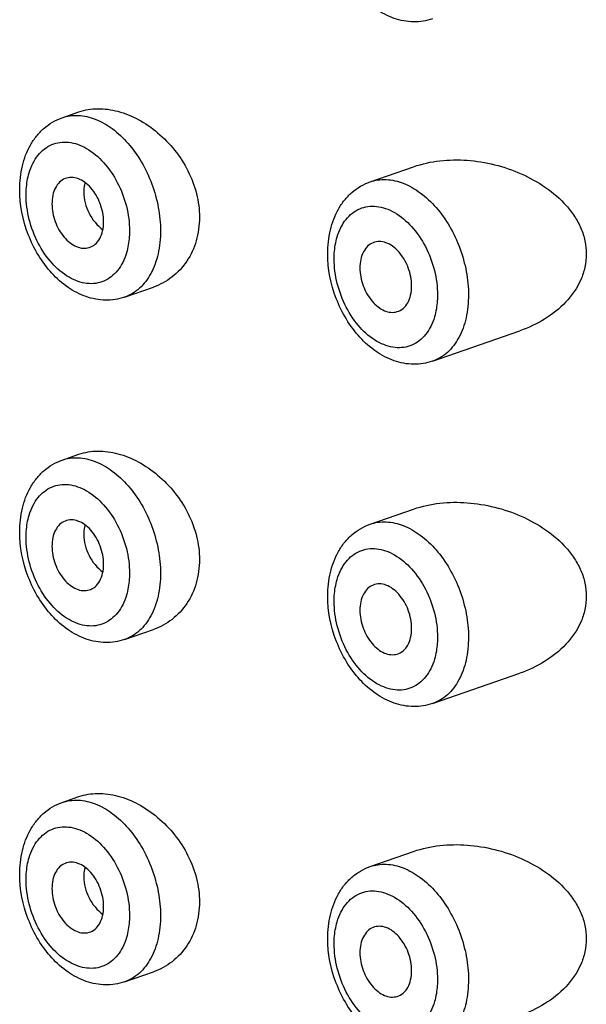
# Model space of a CAD drawing. Header units: millimetres. Extents: x 40 to 1114, y -1754 to 807.
# Tile 10 of 21: x 167 to 175, y -699 to -685. Entities that reach past the tile are written whole.
import ezdxf

# ---------------------------------------------------------------- set-up
doc = ezdxf.new("R2010")
doc.units = ezdxf.units.MM
doc.header["$LTSCALE"] = 23.1
doc.layers.get('0').update_dxf_attribs({"linetype": 'CONTINUOUS'})

msp = doc.modelspace()

# ---------------------------------------------------------------- linework, layer by layer
at = {"color": 7, "linetype": 'CONTINUOUS'}
for p, q in [((167.686, -686.727), (167.917, -686.647)), ((171.9, -687.605), (172.497, -687.397)), ((168.542, -689.182), (168.939, -689.044)), ((172.756, -690.06), (173.95, -689.644)), ((167.686, -691.414), (167.917, -691.333)), ((171.9, -692.291), (172.497, -692.083)), ((168.542, -693.869), (168.939, -693.73)), ((172.756, -694.746), (173.95, -694.33)), ((167.686, -696.1), (167.917, -696.02)), ((171.9, -696.978), (172.497, -696.769)), ((168.542, -698.555), (168.939, -698.417))]:
    msp.add_line(p, q, dxfattribs=at)
for points, knots in [([(172.756, -685.373), (172.673, -685.402), (172.493, -685.43), (172.222, -685.378), (171.971, -685.246), (171.751, -685.05), (171.568, -684.802), (171.384, -684.426), (171.321, -684.108), (171.321, -683.899)], [0, 0, 0, 0, 0.11225, 0.226357, 0.34468, 0.46905, 0.599467, 0.733889, 1, 1, 1, 1]), ([(167.917, -686.647), (167.999, -686.618), (168.18, -686.589), (168.46, -686.629), (168.74, -686.744), (169.004, -686.926), (169.236, -687.165), (169.419, -687.449), (169.537, -687.762), (169.566, -687.982), (169.566, -688.089)], [0, 0, 0, 0, 0.104404, 0.216488, 0.33753, 0.466299, 0.600138, 0.735805, 0.870023, 1, 1, 1, 1]), ([(167.107, -687.708), (167.107, -687.6), (167.128, -687.389), (167.22, -687.143), (167.333, -686.976), (167.434, -686.869), (167.552, -686.784), (167.64, -686.743), (167.686, -686.727)], [0, 0, 0, 0, 0.266778, 0.51922, 0.641481, 0.76189, 0.881193, 1, 1, 1, 1]), ([(172.497, -687.397), (172.729, -687.316), (173.113, -687.279), (173.608, -687.36), (173.972, -687.484), (174.307, -687.669), (174.549, -687.876), (174.701, -688.073), (174.79, -688.236), (174.846, -688.41), (174.859, -688.531), (174.859, -688.591)], [0, 0, 0, 0, 0.246278, 0.373681, 0.501856, 0.629542, 0.755502, 0.817648, 0.87906, 0.939782, 1, 1, 1, 1]), ([(167.727, -687.56), (167.7, -687.571), (167.647, -687.606), (167.59, -687.687), (167.555, -687.79), (167.548, -687.866), (167.548, -687.906)], [0, 0, 0, 0, 0.21571, 0.449951, 0.711385, 1, 1, 1, 1]), ([(168.255, -688.152), (168.255, -688.067), (168.229, -687.938), (168.157, -687.786), (168.085, -687.686), (168.001, -687.608), (167.909, -687.557), (167.815, -687.538), (167.754, -687.549), (167.727, -687.56)], [0, 0, 0, 0, 0.281337, 0.424077, 0.560805, 0.687316, 0.801421, 0.904053, 1, 1, 1, 1]), ([(168, -687.613), (167.997, -687.623), (167.988, -687.666), (167.984, -687.71), (167.984, -687.743)], [0, 0, 0, 0, 0.243463, 1, 1, 1, 1]), ([(171.321, -688.586), (171.321, -688.478), (171.343, -688.267), (171.435, -688.02), (171.547, -687.853), (171.648, -687.747), (171.767, -687.661), (171.855, -687.621), (171.9, -687.605)], [0, 0, 0, 0, 0.266778, 0.51922, 0.641481, 0.76189, 0.881193, 1, 1, 1, 1]), ([(168.542, -689.182), (168.458, -689.211), (168.278, -689.239), (168.008, -689.187), (167.757, -689.055), (167.536, -688.859), (167.353, -688.611), (167.17, -688.235), (167.107, -687.917), (167.107, -687.708)], [0, 0, 0, 0, 0.11225, 0.226357, 0.34468, 0.46905, 0.599467, 0.733889, 1, 1, 1, 1]), ([(167.984, -687.743), (167.984, -687.842), (168.035, -688.041), (168.165, -688.202), (168.245, -688.26)], [0, 0, 0, 0, 0.501091, 1, 1, 1, 1]), ([(167.548, -687.906), (167.548, -687.988), (167.58, -688.152), (167.68, -688.332), (167.79, -688.44), (167.878, -688.493), (167.969, -688.518), (168.029, -688.512), (168.056, -688.504)], [0, 0, 0, 0, 0.279436, 0.557159, 0.684411, 0.799841, 0.903775, 1, 1, 1, 1]), ([(168.056, -688.504), (168.086, -688.495), (168.144, -688.463), (168.208, -688.381), (168.247, -688.273), (168.255, -688.194), (168.255, -688.152)], [0, 0, 0, 0, 0.215633, 0.448413, 0.709603, 1, 1, 1, 1]), ([(169.566, -688.089), (169.566, -688.198), (169.538, -688.41), (169.408, -688.696), (169.203, -688.918), (169.029, -689.012), (168.939, -689.044)], [0, 0, 0, 0, 0.267497, 0.520909, 0.763255, 1, 1, 1, 1]), ([(171.942, -688.438), (171.914, -688.449), (171.862, -688.484), (171.804, -688.565), (171.769, -688.668), (171.762, -688.743), (171.762, -688.783)], [0, 0, 0, 0, 0.21571, 0.449951, 0.711385, 1, 1, 1, 1]), ([(172.469, -689.029), (172.469, -688.945), (172.444, -688.816), (172.371, -688.663), (172.299, -688.563), (172.215, -688.485), (172.123, -688.435), (172.029, -688.416), (171.969, -688.427), (171.942, -688.438)], [0, 0, 0, 0, 0.281337, 0.424077, 0.560805, 0.687316, 0.801421, 0.904053, 1, 1, 1, 1]), ([(172.756, -690.06), (172.673, -690.089), (172.493, -690.117), (172.222, -690.065), (171.971, -689.933), (171.751, -689.736), (171.568, -689.488), (171.384, -689.112), (171.321, -688.795), (171.321, -688.586)], [0, 0, 0, 0, 0.11225, 0.226357, 0.34468, 0.46905, 0.599467, 0.733889, 1, 1, 1, 1]), ([(174.859, -688.591), (174.859, -688.651), (174.846, -688.773), (174.769, -689.006), (174.59, -689.263), (174.296, -689.496), (174.068, -689.602), (173.95, -689.644)], [0, 0, 0, 0, 0.123038, 0.24632, 0.494204, 0.745707, 1, 1, 1, 1]), ([(171.762, -688.783), (171.762, -688.865), (171.794, -689.03), (171.894, -689.209), (172.004, -689.317), (172.092, -689.371), (172.183, -689.395), (172.244, -689.39), (172.271, -689.381)], [0, 0, 0, 0, 0.279436, 0.557159, 0.684411, 0.799841, 0.903775, 1, 1, 1, 1]), ([(172.271, -689.381), (172.3, -689.373), (172.359, -689.34), (172.423, -689.258), (172.462, -689.151), (172.469, -689.071), (172.469, -689.029)], [0, 0, 0, 0, 0.215633, 0.448413, 0.709603, 1, 1, 1, 1]), ([(167.917, -691.333), (167.999, -691.305), (168.18, -691.276), (168.46, -691.316), (168.74, -691.431), (169.004, -691.613), (169.236, -691.852), (169.419, -692.135), (169.537, -692.448), (169.566, -692.668), (169.566, -692.776)], [0, 0, 0, 0, 0.104404, 0.216488, 0.33753, 0.466299, 0.600138, 0.735805, 0.870023, 1, 1, 1, 1]), ([(167.107, -692.395), (167.107, -692.287), (167.128, -692.076), (167.22, -691.829), (167.333, -691.662), (167.434, -691.556), (167.552, -691.47), (167.64, -691.429), (167.686, -691.414)], [0, 0, 0, 0, 0.266778, 0.51922, 0.641481, 0.76189, 0.881193, 1, 1, 1, 1]), ([(172.497, -692.083), (172.729, -692.002), (173.113, -691.966), (173.608, -692.047), (173.972, -692.171), (174.307, -692.355), (174.549, -692.562), (174.701, -692.76), (174.79, -692.922), (174.846, -693.096), (174.859, -693.217), (174.859, -693.277)], [0, 0, 0, 0, 0.246278, 0.373681, 0.501856, 0.629542, 0.755502, 0.817648, 0.87906, 0.939782, 1, 1, 1, 1]), ([(167.727, -692.247), (167.7, -692.258), (167.647, -692.293), (167.59, -692.374), (167.555, -692.477), (167.548, -692.552), (167.548, -692.592)], [0, 0, 0, 0, 0.21571, 0.449951, 0.711385, 1, 1, 1, 1]), ([(168.255, -692.838), (168.255, -692.754), (168.229, -692.625), (168.157, -692.472), (168.085, -692.372), (168.001, -692.294), (167.909, -692.244), (167.815, -692.225), (167.754, -692.236), (167.727, -692.247)], [0, 0, 0, 0, 0.281337, 0.424077, 0.560805, 0.687316, 0.801421, 0.904053, 1, 1, 1, 1]), ([(168, -692.299), (167.997, -692.31), (167.988, -692.352), (167.984, -692.396), (167.984, -692.429)], [0, 0, 0, 0, 0.243463, 1, 1, 1, 1]), ([(171.321, -693.272), (171.321, -693.164), (171.343, -692.953), (171.435, -692.707), (171.547, -692.54), (171.648, -692.433), (171.767, -692.348), (171.855, -692.307), (171.9, -692.291)], [0, 0, 0, 0, 0.266778, 0.51922, 0.641481, 0.76189, 0.881193, 1, 1, 1, 1]), ([(168.542, -693.869), (168.458, -693.898), (168.278, -693.926), (168.008, -693.874), (167.757, -693.742), (167.536, -693.545), (167.353, -693.297), (167.17, -692.921), (167.107, -692.604), (167.107, -692.395)], [0, 0, 0, 0, 0.11225, 0.226357, 0.34468, 0.46905, 0.599467, 0.733889, 1, 1, 1, 1]), ([(167.984, -692.429), (167.984, -692.528), (168.035, -692.728), (168.165, -692.888), (168.245, -692.946)], [0, 0, 0, 0, 0.501091, 1, 1, 1, 1]), ([(167.548, -692.592), (167.548, -692.674), (167.58, -692.839), (167.68, -693.018), (167.79, -693.126), (167.878, -693.18), (167.969, -693.204), (168.029, -693.199), (168.056, -693.19)], [0, 0, 0, 0, 0.279436, 0.557159, 0.684411, 0.799841, 0.903775, 1, 1, 1, 1]), ([(168.056, -693.19), (168.086, -693.182), (168.144, -693.149), (168.208, -693.067), (168.247, -692.96), (168.255, -692.88), (168.255, -692.838)], [0, 0, 0, 0, 0.215633, 0.448413, 0.709603, 1, 1, 1, 1]), ([(169.566, -692.776), (169.566, -692.884), (169.538, -693.097), (169.408, -693.382), (169.203, -693.604), (169.029, -693.699), (168.939, -693.73)], [0, 0, 0, 0, 0.267497, 0.520909, 0.763255, 1, 1, 1, 1]), ([(171.942, -693.124), (171.914, -693.135), (171.862, -693.17), (171.804, -693.251), (171.769, -693.354), (171.762, -693.43), (171.762, -693.469)], [0, 0, 0, 0, 0.21571, 0.449951, 0.711385, 1, 1, 1, 1]), ([(172.469, -693.716), (172.469, -693.631), (172.444, -693.502), (172.371, -693.349), (172.299, -693.25), (172.215, -693.172), (172.123, -693.121), (172.029, -693.102), (171.969, -693.113), (171.942, -693.124)], [0, 0, 0, 0, 0.281337, 0.424077, 0.560805, 0.687316, 0.801421, 0.904053, 1, 1, 1, 1]), ([(172.756, -694.746), (172.673, -694.775), (172.493, -694.803), (172.222, -694.751), (171.971, -694.619), (171.751, -694.422), (171.568, -694.175), (171.384, -693.799), (171.321, -693.481), (171.321, -693.272)], [0, 0, 0, 0, 0.11225, 0.226357, 0.34468, 0.46905, 0.599467, 0.733889, 1, 1, 1, 1]), ([(174.859, -693.277), (174.859, -693.338), (174.846, -693.46), (174.769, -693.692), (174.59, -693.949), (174.296, -694.182), (174.068, -694.289), (173.95, -694.33)], [0, 0, 0, 0, 0.123038, 0.24632, 0.494204, 0.745707, 1, 1, 1, 1]), ([(171.762, -693.469), (171.762, -693.552), (171.794, -693.716), (171.894, -693.896), (172.004, -694.004), (172.092, -694.057), (172.183, -694.081), (172.244, -694.076), (172.271, -694.068)], [0, 0, 0, 0, 0.279436, 0.557159, 0.684411, 0.799841, 0.903775, 1, 1, 1, 1]), ([(172.271, -694.068), (172.3, -694.059), (172.359, -694.027), (172.423, -693.945), (172.462, -693.837), (172.469, -693.758), (172.469, -693.716)], [0, 0, 0, 0, 0.215633, 0.448413, 0.709603, 1, 1, 1, 1]), ([(167.917, -696.02), (167.999, -695.991), (168.18, -695.962), (168.46, -696.002), (168.74, -696.117), (169.004, -696.299), (169.236, -696.538), (169.419, -696.822), (169.537, -697.134), (169.566, -697.354), (169.566, -697.462)], [0, 0, 0, 0, 0.104404, 0.216488, 0.33753, 0.466299, 0.600138, 0.735805, 0.870023, 1, 1, 1, 1]), ([(167.107, -697.081), (167.107, -696.973), (167.128, -696.762), (167.22, -696.516), (167.333, -696.349), (167.434, -696.242), (167.552, -696.157), (167.64, -696.116), (167.686, -696.1)], [0, 0, 0, 0, 0.266778, 0.51922, 0.641481, 0.76189, 0.881193, 1, 1, 1, 1]), ([(172.497, -696.769), (172.729, -696.689), (173.113, -696.652), (173.608, -696.733), (173.972, -696.857), (174.307, -697.041), (174.549, -697.249), (174.701, -697.446), (174.79, -697.609), (174.846, -697.783), (174.859, -697.904), (174.859, -697.964)], [0, 0, 0, 0, 0.246278, 0.373681, 0.501856, 0.629542, 0.755502, 0.817648, 0.87906, 0.939782, 1, 1, 1, 1]), ([(168.255, -697.525), (168.255, -697.44), (168.229, -697.311), (168.157, -697.158), (168.085, -697.058), (168.001, -696.981), (167.909, -696.93), (167.815, -696.911), (167.754, -696.922), (167.727, -696.933)], [0, 0, 0, 0, 0.281337, 0.424077, 0.560805, 0.687316, 0.801421, 0.904053, 1, 1, 1, 1]), ([(167.727, -696.933), (167.7, -696.944), (167.647, -696.979), (167.59, -697.06), (167.555, -697.163), (167.548, -697.239), (167.548, -697.278)], [0, 0, 0, 0, 0.21571, 0.449951, 0.711385, 1, 1, 1, 1]), ([(168, -696.986), (167.997, -696.996), (167.988, -697.039), (167.984, -697.082), (167.984, -697.115)], [0, 0, 0, 0, 0.243463, 1, 1, 1, 1]), ([(171.321, -697.959), (171.321, -697.851), (171.343, -697.64), (171.435, -697.393), (171.547, -697.226), (171.648, -697.12), (171.767, -697.034), (171.855, -696.993), (171.9, -696.978)], [0, 0, 0, 0, 0.266778, 0.51922, 0.641481, 0.76189, 0.881193, 1, 1, 1, 1]), ([(168.542, -698.555), (168.458, -698.584), (168.278, -698.612), (168.008, -698.56), (167.757, -698.428), (167.536, -698.231), (167.353, -697.984), (167.17, -697.608), (167.107, -697.29), (167.107, -697.081)], [0, 0, 0, 0, 0.11225, 0.226357, 0.34468, 0.46905, 0.599467, 0.733889, 1, 1, 1, 1]), ([(167.984, -697.115), (167.984, -697.215), (168.035, -697.414), (168.165, -697.574), (168.245, -697.633)], [0, 0, 0, 0, 0.501091, 1, 1, 1, 1]), ([(167.548, -697.278), (167.548, -697.361), (167.58, -697.525), (167.68, -697.705), (167.79, -697.812), (167.878, -697.866), (167.969, -697.89), (168.029, -697.885), (168.056, -697.877)], [0, 0, 0, 0, 0.279436, 0.557159, 0.684411, 0.799841, 0.903775, 1, 1, 1, 1]), ([(169.566, -697.462), (169.566, -697.571), (169.538, -697.783), (169.408, -698.068), (169.203, -698.29), (169.029, -698.385), (168.939, -698.417)], [0, 0, 0, 0, 0.267497, 0.520909, 0.763255, 1, 1, 1, 1]), ([(168.056, -697.877), (168.086, -697.868), (168.144, -697.836), (168.208, -697.754), (168.247, -697.646), (168.255, -697.567), (168.255, -697.525)], [0, 0, 0, 0, 0.215633, 0.448413, 0.709603, 1, 1, 1, 1]), ([(171.942, -697.81), (171.914, -697.822), (171.862, -697.857), (171.804, -697.938), (171.769, -698.041), (171.762, -698.116), (171.762, -698.156)], [0, 0, 0, 0, 0.21571, 0.449951, 0.711385, 1, 1, 1, 1]), ([(172.469, -698.402), (172.469, -698.318), (172.444, -698.189), (172.371, -698.036), (172.299, -697.936), (172.215, -697.858), (172.123, -697.808), (172.029, -697.789), (171.969, -697.8), (171.942, -697.81)], [0, 0, 0, 0, 0.281337, 0.424077, 0.560805, 0.687316, 0.801421, 0.904053, 1, 1, 1, 1]), ([(172.756, -699.433), (172.673, -699.462), (172.493, -699.49), (172.222, -699.438), (171.971, -699.305), (171.751, -699.109), (171.568, -698.861), (171.384, -698.485), (171.321, -698.168), (171.321, -697.959)], [0, 0, 0, 0, 0.11225, 0.226357, 0.34468, 0.46905, 0.599467, 0.733889, 1, 1, 1, 1]), ([(174.859, -697.964), (174.859, -698.024), (174.846, -698.146), (174.769, -698.379), (174.59, -698.636), (174.296, -698.869), (174.068, -698.975), (173.95, -699.016)], [0, 0, 0, 0, 0.123038, 0.24632, 0.494204, 0.745707, 1, 1, 1, 1]), ([(171.762, -698.156), (171.762, -698.238), (171.794, -698.402), (171.894, -698.582), (172.004, -698.69), (172.092, -698.743), (172.183, -698.768), (172.244, -698.762), (172.271, -698.754)], [0, 0, 0, 0, 0.279436, 0.557159, 0.684411, 0.799841, 0.903775, 1, 1, 1, 1]), ([(172.271, -698.754), (172.3, -698.745), (172.359, -698.713), (172.423, -698.631), (172.462, -698.524), (172.469, -698.444), (172.469, -698.402)], [0, 0, 0, 0, 0.215633, 0.448413, 0.709603, 1, 1, 1, 1])]:
    msp.add_open_spline(points, degree=3, knots=knots, dxfattribs=at)
at = {"color": 9, "linetype": 'CONTINUOUS'}
for points, knots in [([(167.686, -686.727), (167.721, -686.715), (167.794, -686.697), (167.949, -686.69), (168.154, -686.738), (168.388, -686.873), (168.602, -687.077), (168.784, -687.335), (168.923, -687.632), (169.011, -687.95), (169.033, -688.168), (169.033, -688.275)], [0, 0, 0, 0, 0.047652, 0.096279, 0.199336, 0.313875, 0.440509, 0.576961, 0.719091, 0.861827, 1, 1, 1, 1]), ([(167.235, -687.482), (167.249, -687.437), (167.282, -687.352), (167.352, -687.24), (167.44, -687.152), (167.542, -687.09), (167.657, -687.059), (167.779, -687.058), (167.903, -687.087), (168.074, -687.167), (168.272, -687.338), (168.456, -687.612), (168.578, -687.933), (168.609, -688.162), (168.609, -688.275)], [0, 0, 0, 0, 0.060413, 0.116546, 0.169092, 0.219368, 0.269155, 0.320346, 0.374529, 0.43272, 0.561733, 0.70502, 0.854444, 1, 1, 1, 1]), ([(167.194, -687.782), (167.194, -687.756), (167.198, -687.655), (167.214, -687.554), (167.235, -687.482)], [0, 0, 0, 0, 0.260983, 1, 1, 1, 1]), ([(171.9, -687.605), (171.935, -687.593), (172.008, -687.575), (172.163, -687.568), (172.369, -687.615), (172.602, -687.751), (172.816, -687.954), (172.998, -688.212), (173.137, -688.51), (173.226, -688.827), (173.247, -689.046), (173.247, -689.153)], [0, 0, 0, 0, 0.047652, 0.096279, 0.199336, 0.313875, 0.440509, 0.576961, 0.719091, 0.861827, 1, 1, 1, 1]), ([(168.568, -688.576), (168.554, -688.621), (168.522, -688.705), (168.451, -688.817), (168.364, -688.906), (168.261, -688.967), (168.146, -688.999), (168.024, -689), (167.9, -688.97), (167.729, -688.89), (167.531, -688.72), (167.347, -688.446), (167.225, -688.125), (167.194, -687.895), (167.194, -687.782)], [0, 0, 0, 0, 0.060413, 0.116546, 0.169092, 0.219368, 0.269155, 0.320346, 0.374529, 0.43272, 0.561733, 0.70502, 0.854444, 1, 1, 1, 1]), ([(171.45, -688.359), (171.463, -688.314), (171.496, -688.23), (171.566, -688.118), (171.654, -688.029), (171.757, -687.968), (171.871, -687.936), (171.993, -687.935), (172.118, -687.965), (172.288, -688.045), (172.486, -688.215), (172.671, -688.489), (172.792, -688.81), (172.823, -689.04), (172.823, -689.153)], [0, 0, 0, 0, 0.060413, 0.116546, 0.169092, 0.219368, 0.269155, 0.320346, 0.374529, 0.43272, 0.561733, 0.70502, 0.854444, 1, 1, 1, 1]), ([(169.033, -688.275), (169.033, -688.381), (169.013, -688.583), (168.918, -688.856), (168.783, -689.037), (168.651, -689.136), (168.578, -689.17), (168.542, -689.182)], [0, 0, 0, 0, 0.289225, 0.550285, 0.783548, 0.892993, 1, 1, 1, 1]), ([(168.609, -688.275), (168.609, -688.302), (168.605, -688.403), (168.589, -688.504), (168.568, -688.576)], [0, 0, 0, 0, 0.260983, 1, 1, 1, 1]), ([(171.409, -688.66), (171.409, -688.633), (171.412, -688.532), (171.429, -688.431), (171.45, -688.359)], [0, 0, 0, 0, 0.260983, 1, 1, 1, 1]), ([(172.782, -689.453), (172.769, -689.498), (172.736, -689.583), (172.666, -689.695), (172.578, -689.783), (172.475, -689.845), (172.36, -689.876), (172.239, -689.877), (172.114, -689.848), (171.943, -689.768), (171.745, -689.597), (171.561, -689.323), (171.44, -689.002), (171.409, -688.773), (171.409, -688.66)], [0, 0, 0, 0, 0.060413, 0.116546, 0.169092, 0.219368, 0.269155, 0.320346, 0.374529, 0.43272, 0.561733, 0.70502, 0.854444, 1, 1, 1, 1]), ([(173.247, -689.153), (173.247, -689.258), (173.228, -689.46), (173.132, -689.734), (172.998, -689.914), (172.865, -690.013), (172.793, -690.047), (172.756, -690.06)], [0, 0, 0, 0, 0.289225, 0.550285, 0.783548, 0.892993, 1, 1, 1, 1]), ([(172.823, -689.153), (172.823, -689.179), (172.82, -689.28), (172.803, -689.381), (172.782, -689.453)], [0, 0, 0, 0, 0.260983, 1, 1, 1, 1]), ([(167.686, -691.414), (167.721, -691.401), (167.794, -691.384), (167.949, -691.377), (168.154, -691.424), (168.388, -691.56), (168.602, -691.763), (168.784, -692.021), (168.923, -692.319), (169.011, -692.636), (169.033, -692.854), (169.033, -692.962)], [0, 0, 0, 0, 0.047652, 0.096279, 0.199336, 0.313875, 0.440509, 0.576961, 0.719091, 0.861827, 1, 1, 1, 1]), ([(167.235, -692.168), (167.249, -692.123), (167.282, -692.038), (167.352, -691.926), (167.44, -691.838), (167.542, -691.777), (167.657, -691.745), (167.779, -691.744), (167.903, -691.774), (168.074, -691.854), (168.272, -692.024), (168.456, -692.298), (168.578, -692.619), (168.609, -692.849), (168.609, -692.962)], [0, 0, 0, 0, 0.060413, 0.116546, 0.169092, 0.219368, 0.269155, 0.320346, 0.374529, 0.43272, 0.561733, 0.70502, 0.854444, 1, 1, 1, 1]), ([(167.194, -692.469), (167.194, -692.442), (167.198, -692.341), (167.214, -692.24), (167.235, -692.168)], [0, 0, 0, 0, 0.260983, 1, 1, 1, 1]), ([(171.9, -692.291), (171.935, -692.279), (172.008, -692.261), (172.163, -692.254), (172.369, -692.302), (172.602, -692.437), (172.816, -692.641), (172.998, -692.899), (173.137, -693.196), (173.226, -693.514), (173.247, -693.732), (173.247, -693.839)], [0, 0, 0, 0, 0.047652, 0.096279, 0.199336, 0.313875, 0.440509, 0.576961, 0.719091, 0.861827, 1, 1, 1, 1]), ([(168.568, -693.262), (168.554, -693.307), (168.522, -693.392), (168.451, -693.504), (168.364, -693.592), (168.261, -693.653), (168.146, -693.685), (168.024, -693.686), (167.9, -693.657), (167.729, -693.577), (167.531, -693.406), (167.347, -693.132), (167.225, -692.811), (167.194, -692.582), (167.194, -692.469)], [0, 0, 0, 0, 0.060413, 0.116546, 0.169092, 0.219368, 0.269155, 0.320346, 0.374529, 0.43272, 0.561733, 0.70502, 0.854444, 1, 1, 1, 1]), ([(171.45, -693.046), (171.463, -693.001), (171.496, -692.916), (171.566, -692.804), (171.654, -692.716), (171.757, -692.654), (171.871, -692.623), (171.993, -692.622), (172.118, -692.651), (172.288, -692.731), (172.486, -692.902), (172.671, -693.176), (172.792, -693.497), (172.823, -693.726), (172.823, -693.839)], [0, 0, 0, 0, 0.060413, 0.116546, 0.169092, 0.219368, 0.269155, 0.320346, 0.374529, 0.43272, 0.561733, 0.70502, 0.854444, 1, 1, 1, 1]), ([(169.033, -692.962), (169.033, -693.067), (169.013, -693.269), (168.918, -693.543), (168.783, -693.723), (168.651, -693.822), (168.578, -693.856), (168.542, -693.869)], [0, 0, 0, 0, 0.289225, 0.550285, 0.783548, 0.892993, 1, 1, 1, 1]), ([(168.609, -692.962), (168.609, -692.988), (168.605, -693.089), (168.589, -693.19), (168.568, -693.262)], [0, 0, 0, 0, 0.260983, 1, 1, 1, 1]), ([(171.409, -693.346), (171.409, -693.32), (171.412, -693.219), (171.429, -693.118), (171.45, -693.046)], [0, 0, 0, 0, 0.260983, 1, 1, 1, 1]), ([(172.782, -694.139), (172.769, -694.184), (172.736, -694.269), (172.666, -694.381), (172.578, -694.47), (172.475, -694.531), (172.36, -694.563), (172.239, -694.563), (172.114, -694.534), (171.943, -694.454), (171.745, -694.284), (171.561, -694.01), (171.44, -693.689), (171.409, -693.459), (171.409, -693.346)], [0, 0, 0, 0, 0.060413, 0.116546, 0.169092, 0.219368, 0.269155, 0.320346, 0.374529, 0.43272, 0.561733, 0.70502, 0.854444, 1, 1, 1, 1]), ([(173.247, -693.839), (173.247, -693.945), (173.228, -694.147), (173.132, -694.42), (172.998, -694.601), (172.865, -694.699), (172.793, -694.733), (172.756, -694.746)], [0, 0, 0, 0, 0.289225, 0.550285, 0.783548, 0.892993, 1, 1, 1, 1]), ([(172.823, -693.839), (172.823, -693.866), (172.82, -693.967), (172.803, -694.068), (172.782, -694.139)], [0, 0, 0, 0, 0.260983, 1, 1, 1, 1]), ([(167.686, -696.1), (167.721, -696.088), (167.794, -696.07), (167.949, -696.063), (168.154, -696.111), (168.388, -696.246), (168.602, -696.45), (168.784, -696.708), (168.923, -697.005), (169.011, -697.323), (169.033, -697.541), (169.033, -697.648)], [0, 0, 0, 0, 0.047652, 0.096279, 0.199336, 0.313875, 0.440509, 0.576961, 0.719091, 0.861827, 1, 1, 1, 1]), ([(167.235, -696.855), (167.249, -696.81), (167.282, -696.725), (167.352, -696.613), (167.44, -696.525), (167.542, -696.463), (167.657, -696.432), (167.779, -696.431), (167.903, -696.46), (168.074, -696.54), (168.272, -696.711), (168.456, -696.985), (168.578, -697.305), (168.609, -697.535), (168.609, -697.648)], [0, 0, 0, 0, 0.060413, 0.116546, 0.169092, 0.219368, 0.269155, 0.320346, 0.374529, 0.43272, 0.561733, 0.70502, 0.854444, 1, 1, 1, 1]), ([(167.194, -697.155), (167.194, -697.129), (167.198, -697.028), (167.214, -696.926), (167.235, -696.855)], [0, 0, 0, 0, 0.260983, 1, 1, 1, 1]), ([(171.9, -696.978), (171.935, -696.965), (172.008, -696.948), (172.163, -696.94), (172.369, -696.988), (172.602, -697.124), (172.816, -697.327), (172.998, -697.585), (173.137, -697.883), (173.226, -698.2), (173.247, -698.418), (173.247, -698.526)], [0, 0, 0, 0, 0.047652, 0.096279, 0.199336, 0.313875, 0.440509, 0.576961, 0.719091, 0.861827, 1, 1, 1, 1]), ([(168.568, -697.948), (168.554, -697.993), (168.522, -698.078), (168.451, -698.19), (168.364, -698.279), (168.261, -698.34), (168.146, -698.371), (168.024, -698.372), (167.9, -698.343), (167.729, -698.263), (167.531, -698.093), (167.347, -697.818), (167.225, -697.498), (167.194, -697.268), (167.194, -697.155)], [0, 0, 0, 0, 0.060413, 0.116546, 0.169092, 0.219368, 0.269155, 0.320346, 0.374529, 0.43272, 0.561733, 0.70502, 0.854444, 1, 1, 1, 1]), ([(171.45, -697.732), (171.463, -697.687), (171.496, -697.602), (171.566, -697.49), (171.654, -697.402), (171.757, -697.341), (171.871, -697.309), (171.993, -697.308), (172.118, -697.338), (172.288, -697.418), (172.486, -697.588), (172.671, -697.862), (172.792, -698.183), (172.823, -698.413), (172.823, -698.526)], [0, 0, 0, 0, 0.060413, 0.116546, 0.169092, 0.219368, 0.269155, 0.320346, 0.374529, 0.43272, 0.561733, 0.70502, 0.854444, 1, 1, 1, 1]), ([(169.033, -697.648), (169.033, -697.754), (169.013, -697.956), (168.918, -698.229), (168.783, -698.41), (168.651, -698.508), (168.578, -698.542), (168.542, -698.555)], [0, 0, 0, 0, 0.289225, 0.550285, 0.783548, 0.892993, 1, 1, 1, 1]), ([(168.609, -697.648), (168.609, -697.674), (168.605, -697.776), (168.589, -697.877), (168.568, -697.948)], [0, 0, 0, 0, 0.260983, 1, 1, 1, 1]), ([(171.409, -698.033), (171.409, -698.006), (171.412, -697.905), (171.429, -697.804), (171.45, -697.732)], [0, 0, 0, 0, 0.260983, 1, 1, 1, 1]), ([(172.782, -698.826), (172.769, -698.871), (172.736, -698.956), (172.666, -699.068), (172.578, -699.156), (172.475, -699.217), (172.36, -699.249), (172.239, -699.25), (172.114, -699.221), (171.943, -699.14), (171.745, -698.97), (171.561, -698.696), (171.44, -698.375), (171.409, -698.146), (171.409, -698.033)], [0, 0, 0, 0, 0.060413, 0.116546, 0.169092, 0.219368, 0.269155, 0.320346, 0.374529, 0.43272, 0.561733, 0.70502, 0.854444, 1, 1, 1, 1]), ([(173.247, -698.526), (173.247, -698.631), (173.228, -698.833), (173.132, -699.106), (172.998, -699.287), (172.865, -699.386), (172.793, -699.42), (172.756, -699.433)], [0, 0, 0, 0, 0.289225, 0.550285, 0.783548, 0.892993, 1, 1, 1, 1]), ([(172.823, -698.526), (172.823, -698.552), (172.82, -698.653), (172.803, -698.754), (172.782, -698.826)], [0, 0, 0, 0, 0.260983, 1, 1, 1, 1])]:
    msp.add_open_spline(points, degree=3, knots=knots, dxfattribs=at)

doc.saveas('drawing.dxf')
